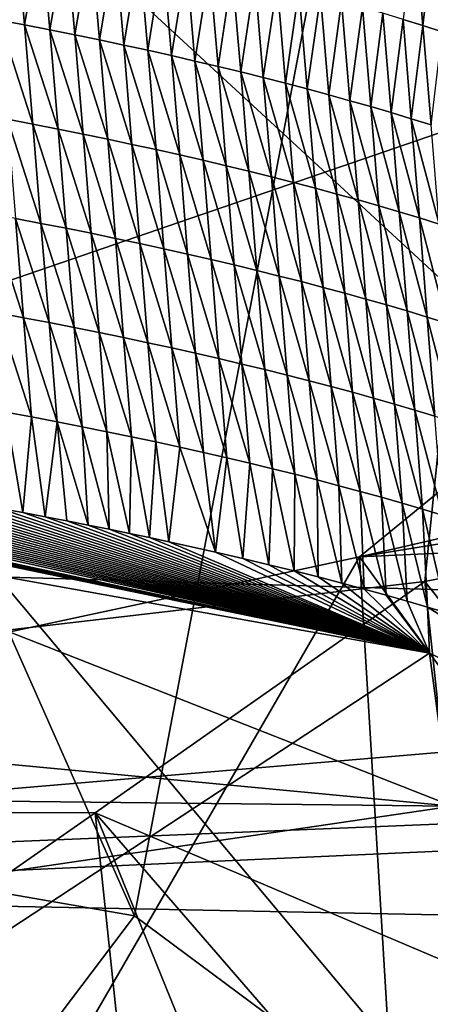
# Model space of a CAD drawing. Header units: metres. Extents: x -147 to 294, y -23 to 81.
# Tile 238 of 256: x 225.68 to 226.13, y 10.77 to 11.85. Entities that reach past the tile are written whole.
import ezdxf

# ---------------------------------------------------------------- set-up
doc = ezdxf.new("R2010")
doc.units = ezdxf.units.M
doc.layers.add('solid_AVA_153', color=7, linetype='CONTINUOUS')

msp = doc.modelspace()

# ---------------------------------------------------------------- linework, layer by layer
at = {"layer": 'solid_AVA_153'}
for points in [[(226.666824, 6.360106, 267.585846), (221.667358, 19.119045, 269.910767), (235.382919, 20.174784, 271.545105)], [(226.666824, 6.360106, 267.585846), (219.583801, 7.182138, 266.199371), (221.667358, 19.119045, 269.910767)], [(221.215851, 18.567869, 273.642273), (236.530548, 9.275632, 271.466919), (235.975128, 14.554294, 273.108093)], [(221.215851, 18.567869, 273.642273), (222.109406, 7.973817, 270.554962), (236.530548, 9.275632, 271.466919)], [(225.805527, 10.86686, 209.488083), (224.583267, 13.627446, 208.82872), (226.241623, 13.160974, 211.525833)], [(225.805527, 10.86686, 209.488083), (224.707535, 11.057877, 208.457626), (224.583267, 13.627446, 208.82872)], [(226.234634, 10.547778, 210.911667), (226.241623, 13.160974, 211.525833), (224.717819, 12.359569, 214.222351)], [(226.234634, 10.547778, 210.911667), (225.805527, 10.86686, 209.488083), (226.241623, 13.160974, 211.525833)], [(225.875687, 10.187231, 212.345886), (226.234634, 10.547778, 210.911667), (224.717819, 12.359569, 214.222351)], [(224.825882, 9.884594, 213.404221), (225.875687, 10.187231, 212.345886), (224.717819, 12.359569, 214.222351)], [(225.429489, 12.223492, 204.926193), (226.522171, 11.213648, 205.01297), (225.503265, 11.243448, 204.709137)], [(226.442505, 12.200429, 205.22345), (226.522171, 11.213648, 205.01297), (225.429489, 12.223492, 204.926193)], [(230.949905, 12.055211, 211.159515), (228.807526, 11.896655, 211.175064), (226.052216, 11.260936, 213.183151)], [(231.717102, 11.519655, 213.710693), (230.949905, 12.055211, 211.159515), (226.052216, 11.260936, 213.183151)], [(225.657135, 11.84988, 208.744278), (225.685089, 11.844549, 208.771667), (225.675568, 11.953561, 208.795273)], [(225.685089, 11.844549, 208.771667), (225.703232, 11.948141, 208.822983), (225.675568, 11.953561, 208.795273)], [(226.099991, 11.850564, 209.303879), (226.121689, 11.843833, 209.336014), (226.112595, 11.952781, 209.360046)], [(226.121689, 11.843833, 209.336014), (226.133926, 11.945977, 209.392441), (226.112595, 11.952781, 209.360046)], [(225.685089, 11.844549, 208.771667), (225.712723, 11.839133, 208.799362), (225.703232, 11.948141, 208.822983)], [(225.712723, 11.839133, 208.799362), (225.730591, 11.942637, 208.850998), (225.703232, 11.948141, 208.822983)], [(225.712723, 11.839133, 208.799362), (225.740051, 11.833632, 208.827347), (225.730591, 11.942637, 208.850998)], [(225.740051, 11.833632, 208.827347), (225.757614, 11.93705, 208.879303), (225.730591, 11.942637, 208.850998)], [(226.121689, 11.843833, 209.336014), (226.143005, 11.837033, 209.368378), (226.133926, 11.945977, 209.392441)], [(225.740051, 11.833632, 208.827347), (225.767059, 11.828048, 208.855637), (225.757614, 11.93705, 208.879303)], [(225.767059, 11.828048, 208.855637), (225.784317, 11.93138, 208.907913), (225.757614, 11.93705, 208.879303)], [(225.767059, 11.828048, 208.855637), (225.793732, 11.82238, 208.884216), (225.784317, 11.93138, 208.907913)], [(225.793732, 11.82238, 208.884216), (225.810699, 11.925629, 208.936798), (225.784317, 11.93138, 208.907913)], [(225.793732, 11.82238, 208.884216), (225.820084, 11.816631, 208.913086), (225.810699, 11.925629, 208.936798)], [(225.820084, 11.816631, 208.913086), (225.836746, 11.919795, 208.965973), (225.810699, 11.925629, 208.936798)], [(225.820084, 11.816631, 208.913086), (225.846115, 11.810802, 208.94223), (225.836746, 11.919795, 208.965973)], [(225.846115, 11.810802, 208.94223), (225.862457, 11.913882, 208.995407), (225.836746, 11.919795, 208.965973)], [(225.846115, 11.810802, 208.94223), (225.871796, 11.804893, 208.971649), (225.862457, 11.913882, 208.995407)], [(225.871796, 11.804893, 208.971649), (225.887817, 11.907891, 209.025116), (225.862457, 11.913882, 208.995407)], [(225.871796, 11.804893, 208.971649), (225.897141, 11.798904, 209.001328), (225.887817, 11.907891, 209.025116)], [(225.897141, 11.798904, 209.001328), (225.912842, 11.901821, 209.055099), (225.887817, 11.907891, 209.025116)], [(225.897141, 11.798904, 209.001328), (225.922134, 11.792838, 209.031281), (225.912842, 11.901821, 209.055099)], [(225.922134, 11.792838, 209.031281), (225.9375, 11.895675, 209.085342), (225.912842, 11.901821, 209.055099)], [(225.922134, 11.792838, 209.031281), (225.946777, 11.786695, 209.061493), (225.9375, 11.895675, 209.085342)], [(225.946777, 11.786695, 209.061493), (225.961823, 11.889451, 209.115829), (225.9375, 11.895675, 209.085342)], [(228.807526, 11.896655, 211.175064), (226.662354, 11.760511, 211.195877), (226.052216, 11.260936, 213.183151)], [(225.946777, 11.786695, 209.061493), (225.971069, 11.780475, 209.091965), (225.961823, 11.889451, 209.115829)], [(225.971069, 11.780475, 209.091965), (225.985779, 11.883153, 209.146576), (225.961823, 11.889451, 209.115829)], [(225.971069, 11.780475, 209.091965), (225.994995, 11.77418, 209.122681), (225.985779, 11.883153, 209.146576)], [(225.994995, 11.77418, 209.122681), (226.009369, 11.87678, 209.177567), (225.985779, 11.883153, 209.146576)], [(225.994995, 11.77418, 209.122681), (226.01857, 11.767811, 209.153656), (226.009369, 11.87678, 209.177567)], [(226.01857, 11.767811, 209.153656), (226.032578, 11.870334, 209.208786), (226.009369, 11.87678, 209.177567)], [(226.01857, 11.767811, 209.153656), (226.041763, 11.761369, 209.18486), (226.032578, 11.870334, 209.208786)], [(226.041763, 11.761369, 209.18486), (226.055435, 11.863815, 209.24025), (226.032578, 11.870334, 209.208786)], [(226.041763, 11.761369, 209.18486), (226.06459, 11.754854, 209.216293), (226.055435, 11.863815, 209.24025)], [(226.06459, 11.754854, 209.216293), (226.077896, 11.857224, 209.271957), (226.055435, 11.863815, 209.24025)], [(226.06459, 11.754854, 209.216293), (226.087036, 11.748268, 209.247971), (226.077896, 11.857224, 209.271957)], [(226.087036, 11.748268, 209.247971), (226.099991, 11.850564, 209.303879), (226.077896, 11.857224, 209.271957)], [(225.69426, 11.735603, 208.747726), (225.685089, 11.844549, 208.771667), (225.657135, 11.84988, 208.744278)], [(225.666336, 11.74093, 208.720367), (225.69426, 11.735603, 208.747726), (225.657135, 11.84988, 208.744278)], [(225.721878, 11.73019, 208.775391), (225.712723, 11.839133, 208.799362), (225.685089, 11.844549, 208.771667)], [(225.69426, 11.735603, 208.747726), (225.721878, 11.73019, 208.775391), (225.685089, 11.844549, 208.771667)], [(226.087036, 11.748268, 209.247971), (226.1091, 11.741611, 209.279861), (226.099991, 11.850564, 209.303879)], [(226.1091, 11.741611, 209.279861), (226.121689, 11.843833, 209.336014), (226.099991, 11.850564, 209.303879)], [(226.1091, 11.741611, 209.279861), (226.130783, 11.734884, 209.311966), (226.121689, 11.843833, 209.336014)], [(226.130783, 11.734884, 209.311966), (226.143005, 11.837033, 209.368378), (226.121689, 11.843833, 209.336014)], [(225.749176, 11.724693, 208.80336), (225.740051, 11.833632, 208.827347), (225.712723, 11.839133, 208.799362)], [(225.721878, 11.73019, 208.775391), (225.749176, 11.724693, 208.80336), (225.712723, 11.839133, 208.799362)], [(225.776169, 11.719113, 208.831619), (225.767059, 11.828048, 208.855637), (225.740051, 11.833632, 208.827347)], [(225.749176, 11.724693, 208.80336), (225.776169, 11.719113, 208.831619), (225.740051, 11.833632, 208.827347)], [(225.802826, 11.71345, 208.860168), (225.793732, 11.82238, 208.884216), (225.767059, 11.828048, 208.855637)], [(225.776169, 11.719113, 208.831619), (225.802826, 11.71345, 208.860168), (225.767059, 11.828048, 208.855637)], [(225.829163, 11.707706, 208.889008), (225.820084, 11.816631, 208.913086), (225.793732, 11.82238, 208.884216)], [(225.802826, 11.71345, 208.860168), (225.829163, 11.707706, 208.889008), (225.793732, 11.82238, 208.884216)], [(225.855148, 11.701881, 208.918121), (225.846115, 11.810802, 208.94223), (225.820084, 11.816631, 208.913086)], [(225.829163, 11.707706, 208.889008), (225.855148, 11.701881, 208.918121), (225.820084, 11.816631, 208.913086)], [(225.880814, 11.695976, 208.94751), (225.871796, 11.804893, 208.971649), (225.846115, 11.810802, 208.94223)], [(225.855148, 11.701881, 208.918121), (225.880814, 11.695976, 208.94751), (225.846115, 11.810802, 208.94223)], [(225.906143, 11.689993, 208.977173), (225.897141, 11.798904, 209.001328), (225.871796, 11.804893, 208.971649)], [(225.880814, 11.695976, 208.94751), (225.906143, 11.689993, 208.977173), (225.871796, 11.804893, 208.971649)], [(225.931107, 11.683931, 209.007095), (225.922134, 11.792838, 209.031281), (225.897141, 11.798904, 209.001328)], [(225.906143, 11.689993, 208.977173), (225.931107, 11.683931, 209.007095), (225.897141, 11.798904, 209.001328)], [(225.955734, 11.677793, 209.037277), (225.946777, 11.786695, 209.061493), (225.922134, 11.792838, 209.031281)], [(225.931107, 11.683931, 209.007095), (225.955734, 11.677793, 209.037277), (225.922134, 11.792838, 209.031281)], [(225.980011, 11.671577, 209.067719), (225.971069, 11.780475, 209.091965), (225.946777, 11.786695, 209.061493)], [(225.955734, 11.677793, 209.037277), (225.980011, 11.671577, 209.067719), (225.946777, 11.786695, 209.061493)], [(226.003922, 11.665288, 209.098404), (225.994995, 11.77418, 209.122681), (225.971069, 11.780475, 209.091965)], [(225.980011, 11.671577, 209.067719), (226.003922, 11.665288, 209.098404), (225.971069, 11.780475, 209.091965)], [(226.027466, 11.658924, 209.129349), (226.01857, 11.767811, 209.153656), (225.994995, 11.77418, 209.122681)], [(226.003922, 11.665288, 209.098404), (226.027466, 11.658924, 209.129349), (225.994995, 11.77418, 209.122681)], [(226.050644, 11.652487, 209.160522), (226.041763, 11.761369, 209.18486), (226.01857, 11.767811, 209.153656)], [(226.027466, 11.658924, 209.129349), (226.050644, 11.652487, 209.160522), (226.01857, 11.767811, 209.153656)], [(226.073456, 11.645978, 209.191925), (226.06459, 11.754854, 209.216293), (226.041763, 11.761369, 209.18486)], [(226.050644, 11.652487, 209.160522), (226.073456, 11.645978, 209.191925), (226.041763, 11.761369, 209.18486)], [(226.585388, 10.528511, 212.031113), (226.052216, 11.260936, 213.183151), (226.662354, 11.760511, 211.195877)], [(226.095886, 11.639397, 209.223572), (226.087036, 11.748268, 209.247971), (226.06459, 11.754854, 209.216293)], [(226.073456, 11.645978, 209.191925), (226.095886, 11.639397, 209.223572), (226.06459, 11.754854, 209.216293)], [(226.117935, 11.632746, 209.255432), (226.1091, 11.741611, 209.279861), (226.087036, 11.748268, 209.247971)], [(226.095886, 11.639397, 209.223572), (226.117935, 11.632746, 209.255432), (226.087036, 11.748268, 209.247971)], [(226.123856, 11.233753, 219.581558), (226.175095, 11.738261, 217.481766), (223.981415, 10.983959, 219.683365)], [(226.503067, 9.159576, 217.143494), (223.981415, 10.983959, 219.683365), (226.175095, 11.738261, 217.481766)], [(225.703049, 11.626733, 208.723404), (225.69426, 11.735603, 208.747726), (225.666336, 11.74093, 208.720367)], [(225.67514, 11.632054, 208.696075), (225.703049, 11.626733, 208.723404), (225.666336, 11.74093, 208.720367)], [(225.730652, 11.621326, 208.751038), (225.721878, 11.73019, 208.775391), (225.69426, 11.735603, 208.747726)], [(225.703049, 11.626733, 208.723404), (225.730652, 11.621326, 208.751038), (225.69426, 11.735603, 208.747726)], [(226.139603, 11.626024, 209.287506), (226.130783, 11.734884, 209.311966), (226.1091, 11.741611, 209.279861)], [(226.117935, 11.632746, 209.255432), (226.139603, 11.626024, 209.287506), (226.1091, 11.741611, 209.279861)], [(226.123856, 11.233753, 219.581558), (227.044891, 11.42033, 219.204636), (226.175095, 11.738261, 217.481766)], [(225.757935, 11.615835, 208.778976), (225.749176, 11.724693, 208.80336), (225.721878, 11.73019, 208.775391)], [(225.730652, 11.621326, 208.751038), (225.757935, 11.615835, 208.778976), (225.721878, 11.73019, 208.775391)], [(225.784897, 11.61026, 208.807205), (225.776169, 11.719113, 208.831619), (225.749176, 11.724693, 208.80336)], [(225.757935, 11.615835, 208.778976), (225.784897, 11.61026, 208.807205), (225.749176, 11.724693, 208.80336)], [(225.811523, 11.604604, 208.835709), (225.802826, 11.71345, 208.860168), (225.776169, 11.719113, 208.831619)], [(225.784897, 11.61026, 208.807205), (225.811523, 11.604604, 208.835709), (225.776169, 11.719113, 208.831619)], [(225.837845, 11.598865, 208.864517), (225.829163, 11.707706, 208.889008), (225.802826, 11.71345, 208.860168)], [(225.811523, 11.604604, 208.835709), (225.837845, 11.598865, 208.864517), (225.802826, 11.71345, 208.860168)], [(225.863815, 11.593046, 208.8936), (225.855148, 11.701881, 208.918121), (225.829163, 11.707706, 208.889008)], [(225.837845, 11.598865, 208.864517), (225.863815, 11.593046, 208.8936), (225.829163, 11.707706, 208.889008)], [(225.889465, 11.587148, 208.922943), (225.880814, 11.695976, 208.94751), (225.855148, 11.701881, 208.918121)], [(225.863815, 11.593046, 208.8936), (225.889465, 11.587148, 208.922943), (225.855148, 11.701881, 208.918121)], [(225.914764, 11.58117, 208.952576), (225.906143, 11.689993, 208.977173), (225.880814, 11.695976, 208.94751)], [(225.889465, 11.587148, 208.922943), (225.914764, 11.58117, 208.952576), (225.880814, 11.695976, 208.94751)], [(225.939728, 11.575114, 208.982468), (225.931107, 11.683931, 209.007095), (225.906143, 11.689993, 208.977173)], [(225.914764, 11.58117, 208.952576), (225.939728, 11.575114, 208.982468), (225.906143, 11.689993, 208.977173)], [(225.96434, 11.568982, 209.012619), (225.955734, 11.677793, 209.037277), (225.931107, 11.683931, 209.007095)], [(225.939728, 11.575114, 208.982468), (225.96434, 11.568982, 209.012619), (225.931107, 11.683931, 209.007095)], [(225.988586, 11.562775, 209.043015), (225.980011, 11.671577, 209.067719), (225.955734, 11.677793, 209.037277)], [(225.96434, 11.568982, 209.012619), (225.988586, 11.562775, 209.043015), (225.955734, 11.677793, 209.037277)], [(226.012482, 11.556492, 209.073669), (226.003922, 11.665288, 209.098404), (225.980011, 11.671577, 209.067719)], [(225.988586, 11.562775, 209.043015), (226.012482, 11.556492, 209.073669), (225.980011, 11.671577, 209.067719)], [(226.036026, 11.550135, 209.104568), (226.027466, 11.658924, 209.129349), (226.003922, 11.665288, 209.098404)], [(226.012482, 11.556492, 209.073669), (226.036026, 11.550135, 209.104568), (226.003922, 11.665288, 209.098404)], [(226.059189, 11.543704, 209.135712), (226.050644, 11.652487, 209.160522), (226.027466, 11.658924, 209.129349)], [(226.036026, 11.550135, 209.104568), (226.059189, 11.543704, 209.135712), (226.027466, 11.658924, 209.129349)], [(226.081985, 11.537201, 209.167084), (226.073456, 11.645978, 209.191925), (226.050644, 11.652487, 209.160522)], [(226.059189, 11.543704, 209.135712), (226.081985, 11.537201, 209.167084), (226.050644, 11.652487, 209.160522)], [(225.68396, 11.523179, 208.671783), (225.67514, 11.632054, 208.696075), (225.646942, 11.63729, 208.669052)], [(225.655762, 11.528409, 208.644806), (225.68396, 11.523179, 208.671783), (225.646942, 11.63729, 208.669052)], [(226.104401, 11.530627, 209.198685), (226.095886, 11.639397, 209.223572), (226.073456, 11.645978, 209.191925)], [(226.081985, 11.537201, 209.167084), (226.104401, 11.530627, 209.198685), (226.073456, 11.645978, 209.191925)], [(226.126434, 11.523983, 209.230499), (226.117935, 11.632746, 209.255432), (226.095886, 11.639397, 209.223572)], [(226.104401, 11.530627, 209.198685), (226.126434, 11.523983, 209.230499), (226.095886, 11.639397, 209.223572)], [(225.711838, 11.517862, 208.699081), (225.703049, 11.626733, 208.723404), (225.67514, 11.632054, 208.696075)], [(225.68396, 11.523179, 208.671783), (225.711838, 11.517862, 208.699081), (225.67514, 11.632054, 208.696075)], [(225.73941, 11.512462, 208.726685), (225.730652, 11.621326, 208.751038), (225.703049, 11.626733, 208.723404)], [(225.711838, 11.517862, 208.699081), (225.73941, 11.512462, 208.726685), (225.703049, 11.626733, 208.723404)], [(226.148087, 11.517269, 209.262558), (226.139603, 11.626024, 209.287506), (226.117935, 11.632746, 209.255432)], [(226.126434, 11.523983, 209.230499), (226.148087, 11.517269, 209.262558), (226.117935, 11.632746, 209.255432)], [(225.766678, 11.506976, 208.754578), (225.757935, 11.615835, 208.778976), (225.730652, 11.621326, 208.751038)], [(225.73941, 11.512462, 208.726685), (225.766678, 11.506976, 208.754578), (225.730652, 11.621326, 208.751038)], [(225.79361, 11.501408, 208.782776), (225.784897, 11.61026, 208.807205), (225.757935, 11.615835, 208.778976)], [(225.766678, 11.506976, 208.754578), (225.79361, 11.501408, 208.782776), (225.757935, 11.615835, 208.778976)], [(225.820236, 11.495756, 208.811249), (225.811523, 11.604604, 208.835709), (225.784897, 11.61026, 208.807205)], [(225.79361, 11.501408, 208.782776), (225.820236, 11.495756, 208.811249), (225.784897, 11.61026, 208.807205)], [(225.846527, 11.490024, 208.840027), (225.837845, 11.598865, 208.864517), (225.811523, 11.604604, 208.835709)], [(225.820236, 11.495756, 208.811249), (225.846527, 11.490024, 208.840027), (225.811523, 11.604604, 208.835709)], [(225.872498, 11.484211, 208.869064), (225.863815, 11.593046, 208.8936), (225.837845, 11.598865, 208.864517)], [(225.846527, 11.490024, 208.840027), (225.872498, 11.484211, 208.869064), (225.837845, 11.598865, 208.864517)], [(225.898117, 11.478318, 208.898392), (225.889465, 11.587148, 208.922943), (225.863815, 11.593046, 208.8936)], [(225.872498, 11.484211, 208.869064), (225.898117, 11.478318, 208.898392), (225.863815, 11.593046, 208.8936)], [(225.923401, 11.472347, 208.927979), (225.914764, 11.58117, 208.952576), (225.889465, 11.587148, 208.922943)], [(225.898117, 11.478318, 208.898392), (225.923401, 11.472347, 208.927979), (225.889465, 11.587148, 208.922943)], [(225.948349, 11.466298, 208.957825), (225.939728, 11.575114, 208.982468), (225.914764, 11.58117, 208.952576)], [(225.923401, 11.472347, 208.927979), (225.948349, 11.466298, 208.957825), (225.914764, 11.58117, 208.952576)], [(225.972931, 11.460173, 208.987946), (225.96434, 11.568982, 209.012619), (225.939728, 11.575114, 208.982468)], [(225.948349, 11.466298, 208.957825), (225.972931, 11.460173, 208.987946), (225.939728, 11.575114, 208.982468)], [(225.997177, 11.453971, 209.018311), (225.988586, 11.562775, 209.043015), (225.96434, 11.568982, 209.012619)], [(225.972931, 11.460173, 208.987946), (225.997177, 11.453971, 209.018311), (225.96434, 11.568982, 209.012619)], [(226.021057, 11.447695, 209.048935), (226.012482, 11.556492, 209.073669), (225.988586, 11.562775, 209.043015)], [(225.997177, 11.453971, 209.018311), (226.021057, 11.447695, 209.048935), (225.988586, 11.562775, 209.043015)], [(226.044571, 11.441344, 209.079788), (226.036026, 11.550135, 209.104568), (226.012482, 11.556492, 209.073669)], [(226.021057, 11.447695, 209.048935), (226.044571, 11.441344, 209.079788), (226.012482, 11.556492, 209.073669)], [(226.067719, 11.43492, 209.110886), (226.059189, 11.543704, 209.135712), (226.036026, 11.550135, 209.104568)], [(226.044571, 11.441344, 209.079788), (226.067719, 11.43492, 209.110886), (226.036026, 11.550135, 209.104568)], [(226.0905, 11.428424, 209.142227), (226.081985, 11.537201, 209.167084), (226.059189, 11.543704, 209.135712)], [(226.067719, 11.43492, 209.110886), (226.0905, 11.428424, 209.142227), (226.059189, 11.543704, 209.135712)], [(225.692764, 11.414303, 208.647491), (225.68396, 11.523179, 208.671783), (225.655762, 11.528409, 208.644806)], [(225.664597, 11.419528, 208.620544), (225.692764, 11.414303, 208.647491), (225.655762, 11.528409, 208.644806)], [(226.112915, 11.421857, 209.173798), (226.104401, 11.530627, 209.198685), (226.081985, 11.537201, 209.167084)], [(226.0905, 11.428424, 209.142227), (226.112915, 11.421857, 209.173798), (226.081985, 11.537201, 209.167084)], [(226.134933, 11.415219, 209.205582), (226.126434, 11.523983, 209.230499), (226.104401, 11.530627, 209.198685)], [(226.112915, 11.421857, 209.173798), (226.134933, 11.415219, 209.205582), (226.104401, 11.530627, 209.198685)], [(231.717102, 11.519655, 213.710693), (226.052216, 11.260936, 213.183151), (224.342697, 10.893643, 214.450424)], [(233.651031, 11.27691, 215.564804), (231.717102, 11.519655, 213.710693), (224.342697, 10.893643, 214.450424)], [(225.720627, 11.408992, 208.674759), (225.711838, 11.517862, 208.699081), (225.68396, 11.523179, 208.671783)], [(225.692764, 11.414303, 208.647491), (225.720627, 11.408992, 208.674759), (225.68396, 11.523179, 208.671783)], [(225.748184, 11.403597, 208.702332), (225.73941, 11.512462, 208.726685), (225.711838, 11.517862, 208.699081)], [(225.720627, 11.408992, 208.674759), (225.748184, 11.403597, 208.702332), (225.711838, 11.517862, 208.699081)], [(226.15657, 11.408513, 209.237595), (226.148087, 11.517269, 209.262558), (226.126434, 11.523983, 209.230499)], [(226.134933, 11.415219, 209.205582), (226.15657, 11.408513, 209.237595), (226.126434, 11.523983, 209.230499)], [(225.775421, 11.398117, 208.730194), (225.766678, 11.506976, 208.754578), (225.73941, 11.512462, 208.726685)], [(225.748184, 11.403597, 208.702332), (225.775421, 11.398117, 208.730194), (225.73941, 11.512462, 208.726685)], [(225.802338, 11.392554, 208.758347), (225.79361, 11.501408, 208.782776), (225.766678, 11.506976, 208.754578)], [(225.775421, 11.398117, 208.730194), (225.802338, 11.392554, 208.758347), (225.766678, 11.506976, 208.754578)], [(225.828949, 11.386909, 208.786789), (225.820236, 11.495756, 208.811249), (225.79361, 11.501408, 208.782776)], [(225.802338, 11.392554, 208.758347), (225.828949, 11.386909, 208.786789), (225.79361, 11.501408, 208.782776)], [(225.855209, 11.381183, 208.815521), (225.846527, 11.490024, 208.840027), (225.820236, 11.495756, 208.811249)], [(225.828949, 11.386909, 208.786789), (225.855209, 11.381183, 208.815521), (225.820236, 11.495756, 208.811249)], [(225.881165, 11.375376, 208.844543), (225.872498, 11.484211, 208.869064), (225.846527, 11.490024, 208.840027)], [(225.855209, 11.381183, 208.815521), (225.881165, 11.375376, 208.844543), (225.846527, 11.490024, 208.840027)], [(225.906769, 11.369489, 208.873825), (225.898117, 11.478318, 208.898392), (225.872498, 11.484211, 208.869064)], [(225.881165, 11.375376, 208.844543), (225.906769, 11.369489, 208.873825), (225.872498, 11.484211, 208.869064)], [(225.932037, 11.363524, 208.903381), (225.923401, 11.472347, 208.927979), (225.898117, 11.478318, 208.898392)], [(225.906769, 11.369489, 208.873825), (225.932037, 11.363524, 208.903381), (225.898117, 11.478318, 208.898392)], [(225.956955, 11.357482, 208.933197), (225.948349, 11.466298, 208.957825), (225.923401, 11.472347, 208.927979)], [(225.932037, 11.363524, 208.903381), (225.956955, 11.357482, 208.933197), (225.923401, 11.472347, 208.927979)], [(225.981537, 11.351362, 208.963272), (225.972931, 11.460173, 208.987946), (225.948349, 11.466298, 208.957825)], [(225.956955, 11.357482, 208.933197), (225.981537, 11.351362, 208.963272), (225.948349, 11.466298, 208.957825)], [(226.005753, 11.345167, 208.993607), (225.997177, 11.453971, 209.018311), (225.972931, 11.460173, 208.987946)], [(225.981537, 11.351362, 208.963272), (226.005753, 11.345167, 208.993607), (225.972931, 11.460173, 208.987946)], [(226.029617, 11.338898, 209.024185), (226.021057, 11.447695, 209.048935), (225.997177, 11.453971, 209.018311)], [(226.005753, 11.345167, 208.993607), (226.029617, 11.338898, 209.024185), (225.997177, 11.453971, 209.018311)], [(226.053131, 11.332553, 209.055023), (226.044571, 11.441344, 209.079788), (226.021057, 11.447695, 209.048935)], [(226.029617, 11.338898, 209.024185), (226.053131, 11.332553, 209.055023), (226.021057, 11.447695, 209.048935)], [(226.076263, 11.326137, 209.086075), (226.067719, 11.43492, 209.110886), (226.044571, 11.441344, 209.079788)], [(226.053131, 11.332553, 209.055023), (226.076263, 11.326137, 209.086075), (226.044571, 11.441344, 209.079788)], [(226.09903, 11.319648, 209.117386), (226.0905, 11.428424, 209.142227), (226.067719, 11.43492, 209.110886)], [(226.076263, 11.326137, 209.086075), (226.09903, 11.319648, 209.117386), (226.067719, 11.43492, 209.110886)], [(226.121414, 11.313087, 209.148911), (226.112915, 11.421857, 209.173798), (226.0905, 11.428424, 209.142227)], [(226.09903, 11.319648, 209.117386), (226.121414, 11.313087, 209.148911), (226.0905, 11.428424, 209.142227)], [(226.143433, 11.306457, 209.180664), (226.134933, 11.415219, 209.205582), (226.112915, 11.421857, 209.173798)], [(226.121414, 11.313087, 209.148911), (226.143433, 11.306457, 209.180664), (226.112915, 11.421857, 209.173798)], [(227.206299, 9.868065, 218.835709), (227.044891, 11.42033, 219.204636), (226.123856, 11.233753, 219.581558)], [(224.894699, 11.410989, 208.040024), (224.870193, 11.381682, 208.153534), (226.129013, 11.155149, 209.326355)], [(224.923096, 11.40854, 208.055237), (224.894699, 11.410989, 208.040024), (226.129013, 11.155149, 209.326355)], [(225.664597, 11.419528, 208.620544), (225.658096, 11.313951, 208.581818), (225.683151, 11.309361, 208.60553)], [(225.664597, 11.419528, 208.620544), (225.683151, 11.309361, 208.60553), (225.692764, 11.414303, 208.647491)], [(225.692764, 11.414303, 208.647491), (225.683151, 11.309361, 208.60553), (225.707596, 11.304768, 208.629166)], [(225.692764, 11.414303, 208.647491), (225.707596, 11.304768, 208.629166), (225.720627, 11.408992, 208.674759)], [(225.720627, 11.408992, 208.674759), (225.707596, 11.304768, 208.629166), (225.731476, 11.300176, 208.652695)], [(225.720627, 11.408992, 208.674759), (225.731476, 11.300176, 208.652695), (225.754822, 11.295593, 208.676086)], [(225.720627, 11.408992, 208.674759), (225.754822, 11.295593, 208.676086), (225.748184, 11.403597, 208.702332)], [(224.95105, 11.40605, 208.070557), (224.923096, 11.40854, 208.055237), (226.129013, 11.155149, 209.326355)], [(224.978577, 11.403526, 208.085938), (224.95105, 11.40605, 208.070557), (226.129013, 11.155149, 209.326355)], [(225.046173, 11.397059, 208.124893), (224.978577, 11.403526, 208.085938), (226.129013, 11.155149, 209.326355)], [(225.748184, 11.403597, 208.702332), (225.754822, 11.295593, 208.676086), (225.777695, 11.291026, 208.699341)], [(225.748184, 11.403597, 208.702332), (225.777695, 11.291026, 208.699341), (225.775421, 11.398117, 208.730194)], [(225.775421, 11.398117, 208.730194), (225.777695, 11.291026, 208.699341), (225.80011, 11.286476, 208.722443)], [(225.775421, 11.398117, 208.730194), (225.80011, 11.286476, 208.722443), (225.802338, 11.392554, 208.758347)], [(225.085876, 11.393112, 208.148422), (225.046173, 11.397059, 208.124893), (226.129013, 11.155149, 209.326355)], [(225.124634, 11.38909, 208.172104), (225.085876, 11.393112, 208.148422), (226.129013, 11.155149, 209.326355)], [(225.162399, 11.384974, 208.196014), (225.124634, 11.38909, 208.172104), (226.129013, 11.155149, 209.326355)], [(225.802338, 11.392554, 208.758347), (225.80011, 11.286476, 208.722443), (225.821915, 11.281926, 208.745438)], [(225.802338, 11.392554, 208.758347), (225.821915, 11.281926, 208.745438), (225.828949, 11.386909, 208.786789)], [(226.090988, 10.442194, 216.940811), (236.308075, 11.388737, 216.264023), (234.923523, 11.286422, 216.082733)], [(226.090988, 10.442194, 216.940811), (228.248184, 10.565728, 216.947205), (236.308075, 11.388737, 216.264023)], [(226.129013, 11.155149, 209.326355), (224.870193, 11.381682, 208.153534), (224.989456, 10.405503, 207.898651)], [(225.199203, 11.380779, 208.220078), (225.162399, 11.384974, 208.196014), (226.129013, 11.155149, 209.326355)], [(225.235123, 11.376523, 208.244263), (225.199203, 11.380779, 208.220078), (226.129013, 11.155149, 209.326355)], [(225.270187, 11.372217, 208.268509), (225.235123, 11.376523, 208.244263), (226.129013, 11.155149, 209.326355)], [(225.828949, 11.386909, 208.786789), (225.821915, 11.281926, 208.745438), (225.84317, 11.277378, 208.768311)], [(225.828949, 11.386909, 208.786789), (225.84317, 11.277378, 208.768311), (225.855209, 11.381183, 208.815521)], [(225.855209, 11.381183, 208.815521), (225.84317, 11.277378, 208.768311), (225.894547, 11.265926, 208.825546)], [(225.855209, 11.381183, 208.815521), (225.894547, 11.265926, 208.825546), (225.881165, 11.375376, 208.844543)], [(225.304474, 11.367877, 208.292755), (225.270187, 11.372217, 208.268509), (226.129013, 11.155149, 209.326355)], [(225.338013, 11.363519, 208.316971), (225.304474, 11.367877, 208.292755), (226.129013, 11.155149, 209.326355)], [(225.881165, 11.375376, 208.844543), (225.894547, 11.265926, 208.825546), (225.906769, 11.369489, 208.873825)], [(225.906769, 11.369489, 208.873825), (225.894547, 11.265926, 208.825546), (225.924179, 11.259055, 208.85968)], [(225.906769, 11.369489, 208.873825), (225.924179, 11.259055, 208.85968), (225.932037, 11.363524, 208.903381)], [(225.37088, 11.359153, 208.341125), (225.338013, 11.363519, 208.316971), (226.129013, 11.155149, 209.326355)], [(225.402878, 11.354744, 208.365295), (225.37088, 11.359153, 208.341125), (226.129013, 11.155149, 209.326355)], [(225.932037, 11.363524, 208.903381), (225.924179, 11.259055, 208.85968), (225.952896, 11.252238, 208.893417)], [(225.932037, 11.363524, 208.903381), (225.952896, 11.252238, 208.893417), (225.956955, 11.357482, 208.933197)], [(225.956955, 11.357482, 208.933197), (225.952896, 11.252238, 208.893417), (225.980545, 11.245459, 208.926819)], [(225.956955, 11.357482, 208.933197), (225.980545, 11.245459, 208.926819), (225.981537, 11.351362, 208.963272)], [(225.434036, 11.350286, 208.389511), (225.402878, 11.354744, 208.365295), (226.129013, 11.155149, 209.326355)], [(225.464401, 11.345791, 208.413757), (225.434036, 11.350286, 208.389511), (226.129013, 11.155149, 209.326355)], [(225.494003, 11.341268, 208.437988), (225.464401, 11.345791, 208.413757), (226.129013, 11.155149, 209.326355)], [(225.981537, 11.351362, 208.963272), (225.980545, 11.245459, 208.926819), (226.007126, 11.238713, 208.959869)], [(225.981537, 11.351362, 208.963272), (226.007126, 11.238713, 208.959869), (226.005753, 11.345167, 208.993607)], [(226.005753, 11.345167, 208.993607), (226.007126, 11.238713, 208.959869), (226.03273, 11.232012, 208.992569)], [(226.005753, 11.345167, 208.993607), (226.03273, 11.232012, 208.992569), (226.029617, 11.338898, 209.024185)], [(225.522919, 11.336726, 208.462173), (225.494003, 11.341268, 208.437988), (226.129013, 11.155149, 209.326355)], [(225.551193, 11.332176, 208.486298), (225.522919, 11.336726, 208.462173), (226.129013, 11.155149, 209.326355)], [(226.029617, 11.338898, 209.024185), (226.03273, 11.232012, 208.992569), (226.057449, 11.225363, 209.024887)], [(226.029617, 11.338898, 209.024185), (226.057449, 11.225363, 209.024887), (226.053131, 11.332553, 209.055023)], [(225.578873, 11.327628, 208.5103), (225.551193, 11.332176, 208.486298), (226.129013, 11.155149, 209.326355)], [(225.605988, 11.323088, 208.534195), (225.578873, 11.327628, 208.5103), (226.129013, 11.155149, 209.326355)], [(225.632385, 11.318528, 208.558029), (225.605988, 11.323088, 208.534195), (226.129013, 11.155149, 209.326355)], [(226.053131, 11.332553, 209.055023), (226.057449, 11.225363, 209.024887), (226.081406, 11.218776, 209.056824)], [(226.053131, 11.332553, 209.055023), (226.081406, 11.218776, 209.056824), (226.076263, 11.326137, 209.086075)], [(226.076263, 11.326137, 209.086075), (226.081406, 11.218776, 209.056824), (226.104492, 11.212246, 209.088348)], [(226.076263, 11.326137, 209.086075), (226.104492, 11.212246, 209.088348), (226.09903, 11.319648, 209.117386)], [(225.658096, 11.313951, 208.581818), (225.632385, 11.318528, 208.558029), (226.129013, 11.155149, 209.326355)], [(225.683151, 11.309361, 208.60553), (225.658096, 11.313951, 208.581818), (226.129013, 11.155149, 209.326355)], [(226.09903, 11.319648, 209.117386), (226.104492, 11.212246, 209.088348), (226.126678, 11.205767, 209.119492)], [(226.09903, 11.319648, 209.117386), (226.126678, 11.205767, 209.119492), (226.121414, 11.313087, 209.148911)], [(226.121414, 11.313087, 209.148911), (226.126678, 11.205767, 209.119492), (226.148026, 11.199344, 209.150253)], [(226.121414, 11.313087, 209.148911), (226.148026, 11.199344, 209.150253), (226.143433, 11.306457, 209.180664)], [(225.707596, 11.304768, 208.629166), (225.683151, 11.309361, 208.60553), (226.129013, 11.155149, 209.326355)], [(225.731476, 11.300176, 208.652695), (225.707596, 11.304768, 208.629166), (226.129013, 11.155149, 209.326355)], [(225.754822, 11.295593, 208.676086), (225.731476, 11.300176, 208.652695), (226.129013, 11.155149, 209.326355)], [(225.777695, 11.291026, 208.699341), (225.754822, 11.295593, 208.676086), (226.129013, 11.155149, 209.326355)], [(225.80011, 11.286476, 208.722443), (225.777695, 11.291026, 208.699341), (226.129013, 11.155149, 209.326355)], [(225.821915, 11.281926, 208.745438), (225.80011, 11.286476, 208.722443), (226.129013, 11.155149, 209.326355)], [(225.84317, 11.277378, 208.768311), (225.821915, 11.281926, 208.745438), (226.129013, 11.155149, 209.326355)], [(226.090988, 10.442194, 216.940811), (234.923523, 11.286422, 216.082733), (233.651031, 11.27691, 215.564804)], [(233.651031, 11.27691, 215.564804), (224.342697, 10.893643, 214.450424), (223.312012, 10.810262, 214.637711)], [(226.090988, 10.442194, 216.940811), (233.651031, 11.27691, 215.564804), (223.312012, 10.810262, 214.637711)], [(225.894547, 11.265926, 208.825546), (225.84317, 11.277378, 208.768311), (226.129013, 11.155149, 209.326355)], [(225.369965, 10.080135, 213.711349), (224.342697, 10.893643, 214.450424), (226.052216, 11.260936, 213.183151)], [(225.369965, 10.080135, 213.711349), (226.052216, 11.260936, 213.183151), (226.111237, 10.286057, 212.968079)], [(225.924179, 11.259055, 208.85968), (225.894547, 11.265926, 208.825546), (226.129013, 11.155149, 209.326355)], [(225.952896, 11.252238, 208.893417), (225.924179, 11.259055, 208.85968), (226.129013, 11.155149, 209.326355)], [(226.111237, 10.286057, 212.968079), (226.052216, 11.260936, 213.183151), (226.585388, 10.528511, 212.031113)], [(225.980545, 11.245459, 208.926819), (225.952896, 11.252238, 208.893417), (226.129013, 11.155149, 209.326355)], [(225.503265, 11.243448, 204.709137), (226.154373, 10.987163, 204.981308), (224.576614, 11.136387, 204.125671)], [(225.503265, 11.243448, 204.709137), (226.522171, 11.213648, 205.01297), (226.154373, 10.987163, 204.981308)], [(226.007126, 11.238713, 208.959869), (225.980545, 11.245459, 208.926819), (226.129013, 11.155149, 209.326355)], [(226.03273, 11.232012, 208.992569), (226.007126, 11.238713, 208.959869), (226.129013, 11.155149, 209.326355)], [(225.762558, 10.980111, 220.488586), (226.123856, 11.233753, 219.581558), (223.981415, 10.983959, 219.683365)], [(226.288727, 9.681898, 219.211151), (226.123856, 11.233753, 219.581558), (225.762558, 10.980111, 220.488586)], [(226.057449, 11.225363, 209.024887), (226.03273, 11.232012, 208.992569), (226.129013, 11.155149, 209.326355)], [(226.081406, 11.218776, 209.056824), (226.057449, 11.225363, 209.024887), (226.129013, 11.155149, 209.326355)], [(227.206299, 9.868065, 218.835709), (226.123856, 11.233753, 219.581558), (226.288727, 9.681898, 219.211151)], [(226.104492, 11.212246, 209.088348), (226.081406, 11.218776, 209.056824), (226.129013, 11.155149, 209.326355)], [(226.126678, 11.205767, 209.119492), (226.104492, 11.212246, 209.088348), (226.129013, 11.155149, 209.326355)], [(226.126678, 11.205767, 209.119492), (226.129013, 11.155149, 209.326355), (226.485199, 10.984225, 210.105209)], [(226.148026, 11.199344, 209.150253), (226.126678, 11.205767, 209.119492), (226.485199, 10.984225, 210.105209)], [(226.129013, 11.155149, 209.326355), (224.989456, 10.405503, 207.898651), (226.259933, 10.170382, 209.084518)], [(226.485199, 10.984225, 210.105209), (226.129013, 11.155149, 209.326355), (226.259933, 10.170382, 209.084518)], [(224.576614, 11.136387, 204.125671), (226.154373, 10.987163, 204.981308), (224.434296, 11.006394, 204.251373)], [(225.481262, 10.438085, 209.59433), (224.707535, 11.057877, 208.457626), (225.805527, 10.86686, 209.488083)], [(226.154373, 10.987163, 204.981308), (225.438217, 10.881783, 204.920532), (224.434296, 11.006394, 204.251373)], [(225.762558, 10.980111, 220.488586), (223.981415, 10.983959, 219.683365), (224.879547, 10.363587, 222.691162)], [(226.503067, 9.159576, 217.143494), (224.476059, 8.624474, 219.198044), (223.981415, 10.983959, 219.683365)], [(225.762558, 10.980111, 220.488586), (224.879547, 10.363587, 222.691162), (226.329712, 10.324483, 223.498077)], [(226.154373, 10.987163, 204.981308), (226.5625, 10.859623, 205.237854), (225.438217, 10.881783, 204.920532)], [(226.16951, 10.806912, 221.397522), (225.762558, 10.980111, 220.488586), (226.329712, 10.324483, 223.498077)], [(225.926193, 9.426279, 220.121323), (225.762558, 10.980111, 220.488586), (226.16951, 10.806912, 221.397522)], [(226.288727, 9.681898, 219.211151), (225.762558, 10.980111, 220.488586), (225.926193, 9.426279, 220.121323)], [(225.438217, 10.881783, 204.920532), (225.90213, 10.101193, 208.114548), (225.1008, 10.201017, 207.552368)], [(225.438217, 10.881783, 204.920532), (226.5625, 10.859623, 205.237854), (225.90213, 10.101193, 208.114548)], [(225.481262, 10.438085, 209.59433), (225.805527, 10.86686, 209.488083), (226.234634, 10.547778, 210.911667)], [(226.5625, 10.859623, 205.237854), (226.516907, 9.95348, 208.846039), (225.90213, 10.101193, 208.114548)], [(224.334213, 10.09953, 218.206421), (226.090988, 10.442194, 216.940811), (223.312012, 10.810262, 214.637711)], [(225.926193, 9.426279, 220.121323), (226.16951, 10.806912, 221.397522), (226.333191, 9.252378, 221.028)]]:
    msp.add_3dface(points, dxfattribs=at)

doc.saveas('drawing.dxf')
